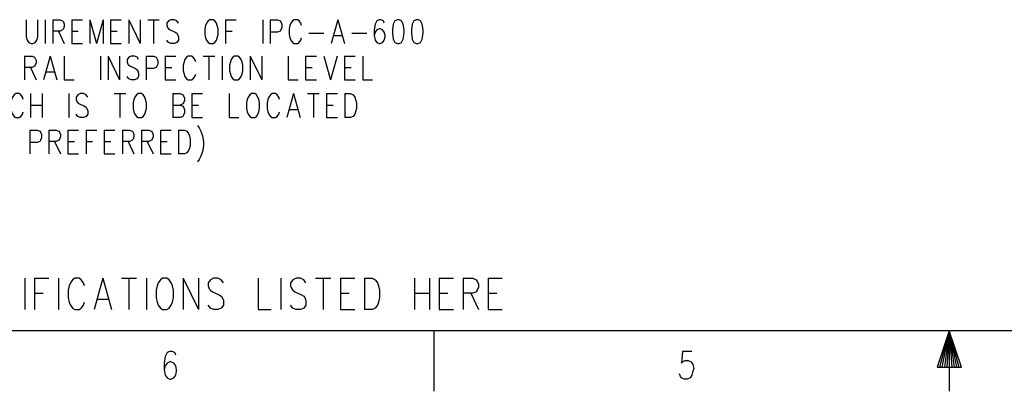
# Model space of a CAD drawing. Extents: x 0.9 to 16.1, y 0.6 to 10.4.
# Tile 8 of 31: x 5.1 to 8.7, y 0.6 to 1.9. Entities that reach past the tile are written whole.
import ezdxf

# ---------------------------------------------------------------- set-up
doc = ezdxf.new("R2010")
doc.units = 0
doc.layers.add('pho', color=1, linetype='CONTINUOUS')

msp = doc.modelspace()

# ---------------------------------------------------------------- linework, layer by layer
at = {"layer": 'pho', "color": 1}
for points in [[(5.08784, 1.92851), (5.08784, 1.86548), (5.0909, 1.85287), (5.09701, 1.84447), (5.10618, 1.84026), (5.11229, 1.84026), (5.12146, 1.84447), (5.12757, 1.85287), (5.13063, 1.86548), (5.13063, 1.92851)], [(5.15813, 1.92851), (5.15813, 1.84026)], [(5.18564, 1.92851), (5.18564, 1.84026)], [(5.18564, 1.92851), (5.21315, 1.92851), (5.22231, 1.92431), (5.22537, 1.92011), (5.22843, 1.9117), (5.22843, 1.9033), (5.22537, 1.89489), (5.22231, 1.89069), (5.21315, 1.88649), (5.18564, 1.88649)], [(5.25593, 1.92851), (5.25593, 1.84026)], [(5.25593, 1.92851), (5.29566, 1.92851)], [(5.32317, 1.92851), (5.32317, 1.84026)], [(5.32317, 1.92851), (5.34762, 1.84026)], [(5.37207, 1.92851), (5.34762, 1.84026)], [(5.37207, 1.92851), (5.37207, 1.84026)], [(5.39958, 1.92851), (5.39958, 1.84026)], [(5.39958, 1.92851), (5.43931, 1.92851)], [(5.46681, 1.92851), (5.46681, 1.84026)], [(5.46681, 1.92851), (5.5096, 1.84026)], [(5.5096, 1.92851), (5.5096, 1.84026)], [(5.53711, 1.92851), (5.5799, 1.92851)], [(5.5585, 1.92851), (5.5585, 1.84026)], [(5.65019, 1.91591), (5.64408, 1.92431), (5.63491, 1.92851), (5.62268, 1.92851), (5.61351, 1.92431), (5.6074, 1.91591), (5.6074, 1.9075), (5.61046, 1.8991), (5.61351, 1.89489), (5.61963, 1.89069), (5.63796, 1.88229), (5.64408, 1.87808), (5.64713, 1.87388), (5.65019, 1.86548), (5.65019, 1.85287), (5.64408, 1.84447), (5.63491, 1.84026), (5.62268, 1.84026), (5.61351, 1.84447), (5.6074, 1.85287)], [(5.76633, 1.92851), (5.76021, 1.92431), (5.7541, 1.91591), (5.75105, 1.9075), (5.74799, 1.89489), (5.74799, 1.87388), (5.75105, 1.86127), (5.7541, 1.85287), (5.76021, 1.84447), (5.76633, 1.84026), (5.77855, 1.84026), (5.78466, 1.84447), (5.79078, 1.85287), (5.79383, 1.86127), (5.79689, 1.87388), (5.79689, 1.89489), (5.79383, 1.9075), (5.79078, 1.91591), (5.78466, 1.92431), (5.77855, 1.92851), (5.76633, 1.92851)], [(5.8244, 1.92851), (5.8244, 1.84026)], [(5.8244, 1.92851), (5.86413, 1.92851)], [(5.96193, 1.92851), (5.96193, 1.84026)], [(5.98943, 1.92851), (5.98943, 1.84026)], [(5.98943, 1.92851), (6.01694, 1.92851), (6.02611, 1.92431), (6.02916, 1.92011), (6.03222, 1.9117), (6.03222, 1.8991), (6.02916, 1.89069), (6.02611, 1.88649), (6.01694, 1.88229), (5.98943, 1.88229)], [(6.10557, 1.9075), (6.10251, 1.91591), (6.0964, 1.92431), (6.09029, 1.92851), (6.07806, 1.92851), (6.07195, 1.92431), (6.06584, 1.91591), (6.06278, 1.9075), (6.05973, 1.89489), (6.05973, 1.87388), (6.06278, 1.86127), (6.06584, 1.85287), (6.07195, 1.84447), (6.07806, 1.84026), (6.09029, 1.84026), (6.0964, 1.84447), (6.10251, 1.85287), (6.10557, 1.86127)], [(6.24005, 1.92851), (6.2156, 1.84026)], [(6.24005, 1.92851), (6.2645, 1.84026)], [(6.4112, 1.91591), (6.40814, 1.92431), (6.39897, 1.92851), (6.39286, 1.92851), (6.38369, 1.92431), (6.37758, 1.9117), (6.37452, 1.89069), (6.37452, 1.86968), (6.37758, 1.85287), (6.38369, 1.84447), (6.39286, 1.84026), (6.39591, 1.84026), (6.40508, 1.84447), (6.4112, 1.85287), (6.41425, 1.86548), (6.41425, 1.86968), (6.4112, 1.88229), (6.40508, 1.89069), (6.39591, 1.89489), (6.39286, 1.89489), (6.38369, 1.89069), (6.37758, 1.88229), (6.37452, 1.86968)], [(6.4601, 1.92851), (6.45093, 1.92431), (6.44481, 1.9117), (6.44176, 1.89069), (6.44176, 1.87808), (6.44481, 1.85707), (6.45093, 1.84447), (6.4601, 1.84026), (6.46621, 1.84026), (6.47538, 1.84447), (6.48149, 1.85707), (6.48455, 1.87808), (6.48455, 1.89069), (6.48149, 1.9117), (6.47538, 1.92431), (6.46621, 1.92851), (6.4601, 1.92851)], [(6.53039, 1.92851), (6.52122, 1.92431), (6.51511, 1.9117), (6.51205, 1.89069), (6.51205, 1.87808), (6.51511, 1.85707), (6.52122, 1.84447), (6.53039, 1.84026), (6.5365, 1.84026), (6.54567, 1.84447), (6.55178, 1.85707), (6.55484, 1.87808), (6.55484, 1.89069), (6.55178, 1.9117), (6.54567, 1.92431), (6.5365, 1.92851), (6.53039, 1.92851)], [(5.20703, 1.88649), (5.22843, 1.84026)], [(5.25593, 1.88649), (5.28038, 1.88649)], [(5.39958, 1.88649), (5.42403, 1.88649)], [(5.8244, 1.88649), (5.84885, 1.88649)], [(6.13308, 1.87808), (6.18809, 1.87808)], [(6.22476, 1.86968), (6.25533, 1.86968)], [(6.292, 1.87808), (6.34701, 1.87808)], [(5.25593, 1.84026), (5.29566, 1.84026)], [(5.39958, 1.84026), (5.43931, 1.84026)], [(5.08173, 1.79404), (5.08173, 1.70579)], [(5.08173, 1.79404), (5.10923, 1.79404), (5.1184, 1.78983), (5.12146, 1.78563), (5.12451, 1.77723), (5.12451, 1.76882), (5.12146, 1.76042), (5.1184, 1.75622), (5.10923, 1.75201), (5.08173, 1.75201)], [(5.17647, 1.79404), (5.15202, 1.70579)], [(5.17647, 1.79404), (5.20092, 1.70579)], [(5.22843, 1.79404), (5.22843, 1.70579), (5.2651, 1.70579)], [(5.3629, 1.79404), (5.3629, 1.70579)], [(5.39041, 1.79404), (5.39041, 1.70579)], [(5.39041, 1.79404), (5.4332, 1.70579)], [(5.4332, 1.79404), (5.4332, 1.70579)], [(5.50349, 1.78143), (5.49738, 1.78983), (5.48821, 1.79404), (5.47598, 1.79404), (5.46681, 1.78983), (5.4607, 1.78143), (5.4607, 1.77303), (5.46376, 1.76462), (5.46681, 1.76042), (5.47293, 1.75622), (5.49126, 1.74781), (5.49738, 1.74361), (5.50043, 1.73941), (5.50349, 1.731), (5.50349, 1.71839), (5.49738, 1.70999), (5.48821, 1.70579), (5.47598, 1.70579), (5.46681, 1.70999), (5.4607, 1.71839)], [(5.531, 1.79404), (5.531, 1.70579)], [(5.531, 1.79404), (5.5585, 1.79404), (5.56767, 1.78983), (5.57073, 1.78563), (5.57378, 1.77723), (5.57378, 1.76462), (5.57073, 1.75622), (5.56767, 1.75201), (5.5585, 1.74781), (5.531, 1.74781)], [(5.60129, 1.79404), (5.60129, 1.70579)], [(5.60129, 1.79404), (5.64102, 1.79404)], [(5.71437, 1.77303), (5.71131, 1.78143), (5.7052, 1.78983), (5.69909, 1.79404), (5.68686, 1.79404), (5.68075, 1.78983), (5.67464, 1.78143), (5.67158, 1.77303), (5.66853, 1.76042), (5.66853, 1.73941), (5.67158, 1.7268), (5.67464, 1.71839), (5.68075, 1.70999), (5.68686, 1.70579), (5.69909, 1.70579), (5.7052, 1.70999), (5.71131, 1.71839), (5.71437, 1.7268)], [(5.74188, 1.79404), (5.78466, 1.79404)], [(5.76327, 1.79404), (5.76327, 1.70579)], [(5.81217, 1.79404), (5.81217, 1.70579)], [(5.85801, 1.79404), (5.8519, 1.78983), (5.84579, 1.78143), (5.84273, 1.77303), (5.83968, 1.76042), (5.83968, 1.73941), (5.84273, 1.7268), (5.84579, 1.71839), (5.8519, 1.70999), (5.85801, 1.70579), (5.87024, 1.70579), (5.87635, 1.70999), (5.88246, 1.71839), (5.88552, 1.7268), (5.88858, 1.73941), (5.88858, 1.76042), (5.88552, 1.77303), (5.88246, 1.78143), (5.87635, 1.78983), (5.87024, 1.79404), (5.85801, 1.79404)], [(5.91608, 1.79404), (5.91608, 1.70579)], [(5.91608, 1.79404), (5.95887, 1.70579)], [(5.95887, 1.79404), (5.95887, 1.70579)], [(6.05667, 1.79404), (6.05667, 1.70579), (6.09335, 1.70579)], [(6.12085, 1.79404), (6.12085, 1.70579)], [(6.12085, 1.79404), (6.16058, 1.79404)], [(6.18809, 1.79404), (6.21254, 1.70579)], [(6.23699, 1.79404), (6.21254, 1.70579)], [(6.2645, 1.79404), (6.2645, 1.70579)], [(6.2645, 1.79404), (6.30423, 1.79404)], [(6.33173, 1.79404), (6.33173, 1.70579), (6.36841, 1.70579)], [(5.10312, 1.75201), (5.12451, 1.70579)], [(5.60129, 1.75201), (5.62574, 1.75201)], [(6.12085, 1.75201), (6.1453, 1.75201)], [(6.2645, 1.75201), (6.28895, 1.75201)], [(5.16119, 1.7352), (5.19175, 1.7352)], [(5.60129, 1.70579), (5.64102, 1.70579)], [(6.12085, 1.70579), (6.16058, 1.70579)], [(6.2645, 1.70579), (6.30423, 1.70579)], [(5.07667, 1.63407), (5.07362, 1.64247), (5.06751, 1.65088), (5.06139, 1.65508), (5.04917, 1.65508), (5.04306, 1.65088), (5.03694, 1.64247), (5.03389, 1.63407), (5.03083, 1.62146), (5.03083, 1.60045), (5.03389, 1.58784), (5.03694, 1.57944), (5.04306, 1.57103), (5.04917, 1.56683), (5.06139, 1.56683), (5.06751, 1.57103), (5.07362, 1.57944), (5.07667, 1.58784)], [(5.10418, 1.65508), (5.10418, 1.56683)], [(5.14697, 1.65508), (5.14697, 1.56683)], [(5.24477, 1.65508), (5.24477, 1.56683)], [(5.31506, 1.64247), (5.30895, 1.65088), (5.29978, 1.65508), (5.28756, 1.65508), (5.27839, 1.65088), (5.27227, 1.64247), (5.27227, 1.63407), (5.27533, 1.62566), (5.27839, 1.62146), (5.2845, 1.61726), (5.30284, 1.60885), (5.30895, 1.60465), (5.31201, 1.60045), (5.31506, 1.59204), (5.31506, 1.57944), (5.30895, 1.57103), (5.29978, 1.56683), (5.28756, 1.56683), (5.27839, 1.57103), (5.27227, 1.57944)], [(5.41286, 1.65508), (5.45565, 1.65508)], [(5.43426, 1.65508), (5.43426, 1.56683)], [(5.50149, 1.65508), (5.49538, 1.65088), (5.48927, 1.64247), (5.48621, 1.63407), (5.48316, 1.62146), (5.48316, 1.60045), (5.48621, 1.58784), (5.48927, 1.57944), (5.49538, 1.57103), (5.50149, 1.56683), (5.51372, 1.56683), (5.51983, 1.57103), (5.52594, 1.57944), (5.529, 1.58784), (5.53206, 1.60045), (5.53206, 1.62146), (5.529, 1.63407), (5.52594, 1.64247), (5.51983, 1.65088), (5.51372, 1.65508), (5.50149, 1.65508)], [(5.62986, 1.65508), (5.62986, 1.56683)], [(5.62986, 1.65508), (5.65736, 1.65508), (5.66653, 1.65088), (5.66959, 1.64667), (5.67264, 1.63827), (5.67264, 1.62987), (5.66959, 1.62146), (5.66653, 1.61726), (5.65736, 1.61306)], [(5.70015, 1.65508), (5.70015, 1.56683)], [(5.70015, 1.65508), (5.73988, 1.65508)], [(5.83768, 1.65508), (5.83768, 1.56683), (5.87436, 1.56683)], [(5.9202, 1.65508), (5.91409, 1.65088), (5.90797, 1.64247), (5.90492, 1.63407), (5.90186, 1.62146), (5.90186, 1.60045), (5.90492, 1.58784), (5.90797, 1.57944), (5.91409, 1.57103), (5.9202, 1.56683), (5.93242, 1.56683), (5.93854, 1.57103), (5.94465, 1.57944), (5.94771, 1.58784), (5.95076, 1.60045), (5.95076, 1.62146), (5.94771, 1.63407), (5.94465, 1.64247), (5.93854, 1.65088), (5.93242, 1.65508), (5.9202, 1.65508)], [(6.02411, 1.63407), (6.02106, 1.64247), (6.01494, 1.65088), (6.00883, 1.65508), (5.99661, 1.65508), (5.99049, 1.65088), (5.98438, 1.64247), (5.98132, 1.63407), (5.97827, 1.62146), (5.97827, 1.60045), (5.98132, 1.58784), (5.98438, 1.57944), (5.99049, 1.57103), (5.99661, 1.56683), (6.00883, 1.56683), (6.01494, 1.57103), (6.02106, 1.57944), (6.02411, 1.58784)], [(6.07607, 1.65508), (6.05162, 1.56683)], [(6.07607, 1.65508), (6.10052, 1.56683)], [(6.12802, 1.65508), (6.17081, 1.65508)], [(6.14942, 1.65508), (6.14942, 1.56683)], [(6.19832, 1.65508), (6.19832, 1.56683)], [(6.19832, 1.65508), (6.23805, 1.65508)], [(6.26556, 1.65508), (6.26556, 1.56683)], [(6.26556, 1.65508), (6.28695, 1.65508), (6.29612, 1.65088), (6.30223, 1.64247), (6.30529, 1.63407), (6.30834, 1.62146), (6.30834, 1.60045), (6.30529, 1.58784), (6.30223, 1.57944), (6.29612, 1.57103), (6.28695, 1.56683), (6.26556, 1.56683)], [(5.10418, 1.61306), (5.14697, 1.61306)], [(5.62986, 1.61306), (5.65736, 1.61306), (5.66653, 1.60885), (5.66959, 1.60465), (5.67264, 1.59625), (5.67264, 1.58364), (5.66959, 1.57524), (5.66653, 1.57103), (5.65736, 1.56683), (5.62986, 1.56683)], [(5.70015, 1.61306), (5.7246, 1.61306)], [(6.19832, 1.61306), (6.22277, 1.61306)], [(5.70015, 1.56683), (5.73988, 1.56683)], [(6.06079, 1.59625), (6.09135, 1.59625)], [(6.19832, 1.56683), (6.23805, 1.56683)], [(5.72154, 1.53741), (5.72766, 1.52901), (5.73377, 1.5164), (5.73988, 1.49959), (5.74294, 1.47858), (5.74294, 1.46177), (5.73988, 1.44076), (5.73377, 1.42395), (5.72766, 1.41134), (5.72154, 1.40294)], [(5.10112, 1.5206), (5.10112, 1.43236)], [(5.10112, 1.5206), (5.12863, 1.5206), (5.1378, 1.5164), (5.14086, 1.5122), (5.14391, 1.5038), (5.14391, 1.49119), (5.14086, 1.48278), (5.1378, 1.47858), (5.12863, 1.47438), (5.10112, 1.47438)], [(5.17142, 1.5206), (5.17142, 1.43236)], [(5.17142, 1.5206), (5.19892, 1.5206), (5.20809, 1.5164), (5.21115, 1.5122), (5.21421, 1.5038), (5.21421, 1.49539), (5.21115, 1.48699), (5.20809, 1.48278), (5.19892, 1.47858), (5.17142, 1.47858)], [(5.24171, 1.5206), (5.24171, 1.43236)], [(5.24171, 1.5206), (5.28144, 1.5206)], [(5.30895, 1.5206), (5.30895, 1.43236)], [(5.30895, 1.5206), (5.34868, 1.5206)], [(5.37619, 1.5206), (5.37619, 1.43236)], [(5.37619, 1.5206), (5.41592, 1.5206)], [(5.44342, 1.5206), (5.44342, 1.43236)], [(5.44342, 1.5206), (5.47093, 1.5206), (5.4801, 1.5164), (5.48316, 1.5122), (5.48621, 1.5038), (5.48621, 1.49539), (5.48316, 1.48699), (5.4801, 1.48278), (5.47093, 1.47858), (5.44342, 1.47858)], [(5.51372, 1.5206), (5.51372, 1.43236)], [(5.51372, 1.5206), (5.54122, 1.5206), (5.55039, 1.5164), (5.55345, 1.5122), (5.55651, 1.5038), (5.55651, 1.49539), (5.55345, 1.48699), (5.55039, 1.48278), (5.54122, 1.47858), (5.51372, 1.47858)], [(5.58401, 1.5206), (5.58401, 1.43236)], [(5.58401, 1.5206), (5.62374, 1.5206)], [(5.65125, 1.5206), (5.65125, 1.43236)], [(5.65125, 1.5206), (5.67264, 1.5206), (5.68181, 1.5164), (5.68792, 1.508), (5.69098, 1.49959), (5.69404, 1.48699), (5.69404, 1.46597), (5.69098, 1.45337), (5.68792, 1.44496), (5.68181, 1.43656), (5.67264, 1.43236), (5.65125, 1.43236)], [(5.19281, 1.47858), (5.21421, 1.43236)], [(5.24171, 1.47858), (5.26616, 1.47858)], [(5.30895, 1.47858), (5.3334, 1.47858)], [(5.37619, 1.47858), (5.40064, 1.47858)], [(5.46482, 1.47858), (5.48621, 1.43236)], [(5.53511, 1.47858), (5.55651, 1.43236)], [(5.58401, 1.47858), (5.60846, 1.47858)], [(5.24171, 1.43236), (5.28144, 1.43236)], [(5.37619, 1.43236), (5.41592, 1.43236)], [(5.58401, 1.43236), (5.62374, 1.43236)], [(5.08273, 0.97261), (5.08273, 0.8568)], [(5.11883, 0.97261), (5.11883, 0.8568)], [(5.11883, 0.97261), (5.17097, 0.97261)], [(5.20707, 0.97261), (5.20707, 0.8568)], [(5.30333, 0.94504), (5.29932, 0.95607), (5.29129, 0.9671), (5.28327, 0.97261), (5.26723, 0.97261), (5.25921, 0.9671), (5.25119, 0.95607), (5.24718, 0.94504), (5.24316, 0.9285), (5.24316, 0.90092), (5.24718, 0.88438), (5.25119, 0.87335), (5.25921, 0.86232), (5.26723, 0.8568), (5.28327, 0.8568), (5.29129, 0.86232), (5.29932, 0.87335), (5.30333, 0.88438)], [(5.37151, 0.97261), (5.33942, 0.8568)], [(5.37151, 0.97261), (5.4036, 0.8568)], [(5.43969, 0.97261), (5.49585, 0.97261)], [(5.46777, 0.97261), (5.46777, 0.8568)], [(5.53194, 0.97261), (5.53194, 0.8568)], [(5.59211, 0.97261), (5.58408, 0.9671), (5.57606, 0.95607), (5.57205, 0.94504), (5.56804, 0.9285), (5.56804, 0.90092), (5.57205, 0.88438), (5.57606, 0.87335), (5.58408, 0.86232), (5.59211, 0.8568), (5.60815, 0.8568), (5.61617, 0.86232), (5.62419, 0.87335), (5.6282, 0.88438), (5.63221, 0.90092), (5.63221, 0.9285), (5.6282, 0.94504), (5.62419, 0.95607), (5.61617, 0.9671), (5.60815, 0.97261), (5.59211, 0.97261)], [(5.66831, 0.97261), (5.66831, 0.8568)], [(5.66831, 0.97261), (5.72446, 0.8568)], [(5.72446, 0.97261), (5.72446, 0.8568)], [(5.81671, 0.95607), (5.80869, 0.9671), (5.79666, 0.97261), (5.78061, 0.97261), (5.76858, 0.9671), (5.76056, 0.95607), (5.76056, 0.94504), (5.76457, 0.93401), (5.76858, 0.9285), (5.7766, 0.92298), (5.80067, 0.91195), (5.80869, 0.90644), (5.8127, 0.90092), (5.81671, 0.88989), (5.81671, 0.87335), (5.80869, 0.86232), (5.79666, 0.8568), (5.78061, 0.8568), (5.76858, 0.86232), (5.76056, 0.87335)], [(5.94506, 0.97261), (5.94506, 0.8568), (5.99319, 0.8568)], [(6.02929, 0.97261), (6.02929, 0.8568)], [(6.12153, 0.95607), (6.11351, 0.9671), (6.10148, 0.97261), (6.08544, 0.97261), (6.0734, 0.9671), (6.06538, 0.95607), (6.06538, 0.94504), (6.06939, 0.93401), (6.0734, 0.9285), (6.08143, 0.92298), (6.10549, 0.91195), (6.11351, 0.90644), (6.11752, 0.90092), (6.12153, 0.88989), (6.12153, 0.87335), (6.11351, 0.86232), (6.10148, 0.8568), (6.08544, 0.8568), (6.0734, 0.86232), (6.06538, 0.87335)], [(6.15763, 0.97261), (6.21378, 0.97261)], [(6.18571, 0.97261), (6.18571, 0.8568)], [(6.24988, 0.97261), (6.24988, 0.8568)], [(6.24988, 0.97261), (6.30202, 0.97261)], [(6.33812, 0.97261), (6.33812, 0.8568)], [(6.33812, 0.97261), (6.36619, 0.97261), (6.37823, 0.9671), (6.38625, 0.95607), (6.39026, 0.94504), (6.39427, 0.9285), (6.39427, 0.90092), (6.39026, 0.88438), (6.38625, 0.87335), (6.37823, 0.86232), (6.36619, 0.8568), (6.33812, 0.8568)], [(6.52262, 0.97261), (6.52262, 0.8568)], [(6.57877, 0.97261), (6.57877, 0.8568)], [(6.61486, 0.97261), (6.61486, 0.8568)], [(6.61486, 0.97261), (6.66701, 0.97261)], [(6.7031, 0.97261), (6.7031, 0.8568)], [(6.7031, 0.97261), (6.7392, 0.97261), (6.75123, 0.9671), (6.75524, 0.96159)], [(6.75524, 0.96159), (6.75925, 0.95056), (6.75925, 0.93953), (6.75524, 0.9285), (6.75123, 0.92298), (6.7392, 0.91747), (6.7031, 0.91747)], [(6.79535, 0.97261), (6.79535, 0.8568)], [(6.79535, 0.97261), (6.84749, 0.97261)], [(5.11883, 0.91747), (5.15092, 0.91747)], [(6.24988, 0.91747), (6.28197, 0.91747)], [(6.52262, 0.91747), (6.57877, 0.91747)], [(6.61486, 0.91747), (6.64695, 0.91747)], [(6.73118, 0.91747), (6.75925, 0.8568)], [(6.79535, 0.91747), (6.82744, 0.91747)], [(5.35146, 0.89541), (5.39157, 0.89541)], [(6.24988, 0.8568), (6.30202, 0.8568)], [(6.61486, 0.8568), (6.66701, 0.8568)], [(6.79535, 0.8568), (6.84749, 0.8568)], [(15.89612, 0.77881), (1.10388, 0.77881)], [(6.59494, 0.77881), (6.59494, 0.55468)], [(8.5, 0.77881), (8.45517, 0.64433)], [(8.54482, 0.64433), (8.5, 0.77881), (8.46414, 0.64433)], [(8.5, 0.77881), (8.4731, 0.64433)], [(8.5, 0.77881), (8.48207, 0.64433)], [(8.5, 0.77881), (8.49103, 0.64433)], [(8.5, 0.77881), (8.5, 0.55468)], [(8.5, 0.77881), (8.50896, 0.64433)], [(8.5, 0.77881), (8.51793, 0.64433)], [(8.5, 0.77881), (8.52689, 0.64433)], [(8.5, 0.77881), (8.53586, 0.64433)], [(5.61898, 0.70246), (5.60828, 0.69756), (5.60115, 0.68285), (5.59758, 0.65834), (5.59758, 0.63383), (5.60115, 0.61422), (5.60828, 0.60441), (5.61898, 0.59951)], [(5.64037, 0.68776), (5.6368, 0.69756), (5.62611, 0.70246), (5.61898, 0.70246)], [(7.549, 0.70246), (7.51334, 0.70246), (7.50978, 0.65834)], [(5.61898, 0.66324), (5.60828, 0.65834), (5.60115, 0.64853), (5.59758, 0.63383)], [(5.61898, 0.59951), (5.62254, 0.59951), (5.63324, 0.60441), (5.64037, 0.61422), (5.64393, 0.62892), (5.64393, 0.63383), (5.64037, 0.64853), (5.63324, 0.65834), (5.62254, 0.66324), (5.61898, 0.66324)], [(7.50978, 0.65834), (7.51334, 0.66324), (7.52404, 0.66815), (7.53473, 0.66815), (7.54543, 0.66324), (7.55256, 0.65344), (7.55613, 0.63873), (7.55256, 0.62892), (7.549, 0.61422), (7.54187, 0.60441), (7.53117, 0.59951), (7.52047, 0.59951), (7.50978, 0.60441)], [(7.50978, 0.60441), (7.50621, 0.60931), (7.50264, 0.61912)], [(8.45517, 0.64433), (8.54482, 0.64433)]]:
    msp.add_lwpolyline(points, dxfattribs=at)

doc.saveas('drawing.dxf')
